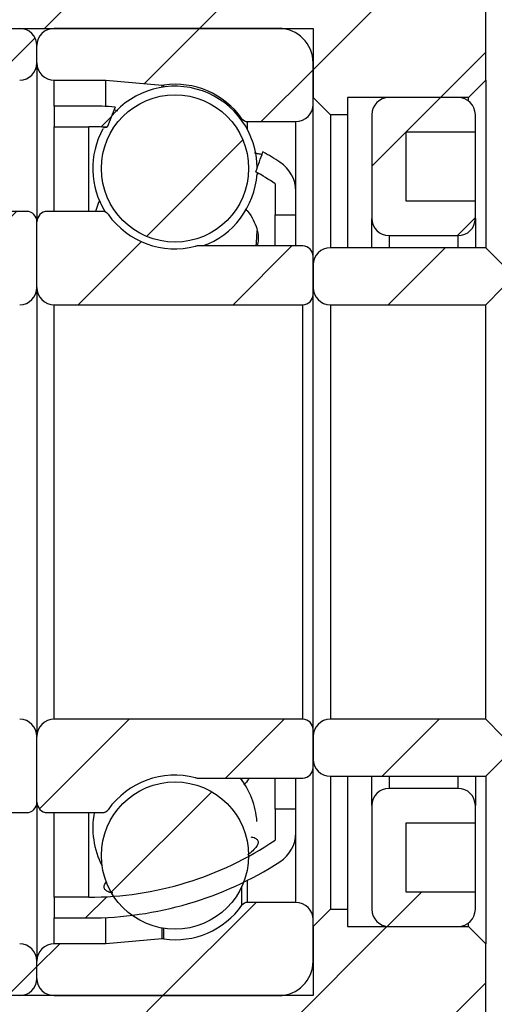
# Model space of a CAD drawing. Header units: millimetres. Extents: x 7 to 292, y 43 to 196.
# Tile 10 of 12: x 257 to 271, y 77 to 105. Entities that reach past the tile are written whole.
import ezdxf

# ---------------------------------------------------------------- set-up
doc = ezdxf.new("R2010")
doc.units = ezdxf.units.MM
doc.layers.add('FORMAT', color=7, linetype='Continuous')
doc.styles.add('SLDTEXTSTYLE0', font='TXT', dxfattribs={"width": 0.75})
doc.dimstyles.new('SLDDIMSTYLE3', dxfattribs={"dimtxt": 3.5, "dimasz": 2.5, "dimexe": 0, "dimexo": 0.0625, "dimgap": 0.875, "dimtad": 1, "dimdec": 1, "dimrnd": 1e-09, "dimzin": 12, "dimdsep": 46, "dimtxsty": 'SLDTEXTSTYLE0', "dimsah": 1, "dimcen": 0.09, "dimadec": 0, "dimazin": 3, "dimtfac": 1, "dimtdec": 1, "dimtofl": 0, "dimtmove": 0, "dimatfit": 3, "dimfxl": 1, "dimfrac": 2, "dimtolj": 1, "dimtzin": 12, "dimarcsym": 0})
pattern_1 = [(45, (0, 0), (-2.245064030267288, 2.245064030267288), [])]

# ---------------------------------------------------------------- blocks, each defined once
blk = doc.blocks.new('_D_4')
at = {"layer": 'FORMAT', "color": 7}
for p, q in [((270.3771273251, 109.4311564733), (270.3771273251, 128.9624902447)), ((278.9771273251, 103.0311564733), (278.9771273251, 128.9624902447)), ((270.3771273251, 127.9624902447), (278.9771273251, 127.9624902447))]:
    blk.add_line(p, q, dxfattribs=at)
for points in [[(270.3771273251, 127.9624902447), (272.8771273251, 127.7124902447), (272.8771273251, 128.2124902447)], [(278.9771273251, 127.9624902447), (276.4771273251, 128.2124902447), (276.4771273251, 127.7124902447)]]:
    blk.add_solid(points, dxfattribs=at)
at = {"layer": 'FORMAT', "color": 7, "char_height": 3.5, "attachment_point": 1, "style": 'SLDTEXTSTYLE0'}
for s, insert in [('(', (271.0247274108, 132.4742271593)), (')', (279.2108386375, 132.4742271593)), ('8.6', (272.7455607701, 132.4742271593))]:
    blk.add_mtext(s, dxfattribs=dict(at, insert=insert))
blk = doc.blocks.new('_D_9')
at = {"layer": 'FORMAT', "color": 7}
for p, q in [((249.3771273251, 82.5311564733), (249.3771273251, 51.1941299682)), ((278.9771273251, 78.8311564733), (278.9771273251, 51.1941299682)), ((249.3771273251, 52.1941299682), (278.9771273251, 52.1941299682))]:
    blk.add_line(p, q, dxfattribs=at)
for points in [[(249.3771273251, 52.1941299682), (251.8771273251, 51.9441299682), (251.8771273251, 52.4441299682)], [(278.9771273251, 52.1941299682), (276.4771273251, 52.4441299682), (276.4771273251, 51.9441299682)]]:
    blk.add_solid(points, dxfattribs=at)
at = {"layer": 'FORMAT', "color": 7, "insert": (259.9111214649, 56.7058668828), "char_height": 3.5, "attachment_point": 1, "style": 'SLDTEXTSTYLE0'}
blk.add_mtext('29.6', dxfattribs=at)

msp = doc.modelspace()

# ---------------------------------------------------------------- hatches: boundary and pattern name
at = {"layer": 'FORMAT', "linetype": 'Continuous', "lineweight": 18}
h = msp.add_hatch(dxfattribs=at)
h.set_pattern_fill('ANSI31', color=256, style=0)
h.set_pattern_definition(pattern_1)
h.paths.add_polyline_path([(253.3771273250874, 108.9311564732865), (253.3771273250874, 110.6811564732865), (247.8771273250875, 110.6811564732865), (247.3771273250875, 110.1811564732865), (247.3771273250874, 105.4311564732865), (247.8771273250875, 104.9311564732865), (265.3771273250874, 104.9311564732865), (265.3771273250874, 102.9311564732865), (265.8771273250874, 102.4311564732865), (266.3771273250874, 102.4311564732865), (266.3771273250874, 102.9311564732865), (269.8771273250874, 102.9311564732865), (270.3771273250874, 103.4311564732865), (270.3771273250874, 108.4311564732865), (269.8771273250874, 108.9311564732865)], flags=0)
h = msp.add_hatch(dxfattribs=at)
h.set_pattern_fill('ANSI31', color=256, style=0)
h.set_pattern_definition(pattern_1)
edge = h.paths.add_edge_path(flags=0)
edge.add_line((257.3771273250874, 103.9311564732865), (257.3771273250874, 104.4311564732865))
edge.add_arc((256.8771273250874, 104.4311564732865), 0.4999999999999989, 0, 90)
edge.add_line((256.8771273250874, 104.9311564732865), (250.3771273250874, 104.9311564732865))
edge.add_arc((250.3771273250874, 103.9311564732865), 0.9999999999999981, 90, 180)
edge.add_line((249.3771273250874, 103.9311564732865), (249.3771273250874, 102.7311564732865))
edge.add_arc((249.8771273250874, 102.7311564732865), 0.5000000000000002, 180, 270.0000000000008)
edge.add_line((249.8771273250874, 102.2311564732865), (251.2764484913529, 102.2311564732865))
edge.add_arc((251.2764484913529, 102.4311564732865), 0.1999999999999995, 270.0000000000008, 324.471080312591)
edge.add_arc((253.3771273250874, 100.9311564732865), 2.38125, 82.10725288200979, 144.4710803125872, ccw=False)
edge.add_arc((253.7315824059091, 103.4879539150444), 0.2000000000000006, 262.107252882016, 274.9999999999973)
edge.add_line((253.7490135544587, 103.288714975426), (255.3771273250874, 103.4311564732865))
edge.add_line((255.3771273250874, 103.4311564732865), (256.8771273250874, 103.4311564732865))
edge.add_arc((256.8771273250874, 103.9311564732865), 0.5000000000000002, 270.0000000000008, 360.0000000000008)
h = msp.add_hatch(dxfattribs=at)
h.set_pattern_fill('ANSI31', color=256, style=0)
h.set_pattern_definition(pattern_1)
edge = h.paths.add_edge_path(flags=0)
edge.add_line((264.3771273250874, 104.9311564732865), (257.8771273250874, 104.9311564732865))
edge.add_arc((257.8771273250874, 104.4311564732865), 0.4999999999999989, 90, 180)
edge.add_line((257.3771273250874, 104.4311564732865), (257.3771273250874, 103.9311564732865))
edge.add_arc((257.8771273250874, 103.9311564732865), 0.5000000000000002, 180, 270.0000000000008)
edge.add_line((257.8771273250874, 103.4311564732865), (259.3771273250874, 103.4311564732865))
edge.add_line((259.3771273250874, 103.4311564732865), (261.0052410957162, 103.288714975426))
edge.add_arc((261.0226722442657, 103.4879539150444), 0.2000000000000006, 265.0000000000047, 277.8927471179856)
edge.add_arc((261.3771273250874, 100.9311564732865), 2.38125, 35.5289196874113, 97.89274711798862, ccw=False)
edge.add_arc((263.4778061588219, 102.4311564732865), 0.1999999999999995, 215.5289196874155, 270.0000000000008)
edge.add_line((263.4778061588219, 102.2311564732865), (264.8771273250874, 102.2311564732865))
edge.add_arc((264.8771273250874, 102.7311564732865), 0.5000000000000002, 270.0000000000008, 360.0000000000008)
edge.add_line((265.3771273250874, 102.7311564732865), (265.3771273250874, 103.9311564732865))
edge.add_arc((264.3771273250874, 103.9311564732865), 0.9999999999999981, 0, 90)
h = msp.add_hatch(dxfattribs=at)
h.set_pattern_fill('ANSI31', color=256, style=0)
h.set_pattern_definition(pattern_1)
edge = h.paths.add_edge_path(flags=0)
edge.add_arc((261.3771273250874, 100.8747336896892), 2.131919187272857, 0, 360)
h = msp.add_hatch(dxfattribs=at)
h.set_pattern_fill('ANSI31', color=256, style=0)
h.set_pattern_definition(pattern_1)
edge = h.paths.add_edge_path(flags=0)
edge.add_line((270.0771273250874, 99.43115647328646), (270.0771273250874, 99.93115647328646))
edge.add_line((270.0771273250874, 99.93115647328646), (268.0771273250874, 99.93115647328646))
edge.add_line((268.0771273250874, 99.93115647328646), (268.0771273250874, 101.9311564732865))
edge.add_line((268.0771273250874, 101.9311564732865), (270.0771273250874, 101.9311564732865))
edge.add_line((270.0771273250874, 101.9311564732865), (270.0771273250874, 102.4311564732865))
edge.add_arc((269.5771273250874, 102.4311564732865), 0.5, 0, 90)
edge.add_line((269.5771273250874, 102.9311564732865), (267.5771273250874, 102.9311564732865))
edge.add_arc((267.5771273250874, 102.4311564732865), 0.5, 90, 180)
edge.add_line((267.0771273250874, 102.4311564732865), (267.0771273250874, 99.43115647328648))
edge.add_arc((267.5771273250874, 99.43115647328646), 0.5, 179.9999999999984, 270.0000000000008)
edge.add_line((267.5771273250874, 98.93115647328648), (269.5771273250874, 98.93115647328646))
edge.add_arc((269.5771273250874, 99.43115647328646), 0.5, 270.0000000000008, 360.0000000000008)
h = msp.add_hatch(dxfattribs=at)
h.set_pattern_fill('ANSI31', color=256, style=0)
h.set_pattern_definition(pattern_1)
edge = h.paths.add_edge_path(flags=0)
edge.add_line((257.8771273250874, 102.6811564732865), (257.8771273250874, 102.0811564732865))
edge.add_line((257.8771273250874, 102.0811564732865), (258.8771273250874, 102.0811564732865))
edge.add_arc((258.8771273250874, 92.41979283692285), 9.661363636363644, 86.82568665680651, 89.99999999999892, ccw=False)
edge.add_ellipse((257.6382805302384, 90.93115647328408), major_axis=(14.84513046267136, 39.63676801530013), ratio=0.0549313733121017, start_angle=10.831812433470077, end_angle=11.481228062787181, ccw=False)
edge.add_arc((258.8771273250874, 92.41979283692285), 10.26136363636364, 85.7253245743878, 89.99999999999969)
edge.add_line((258.8771273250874, 102.6811564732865), (257.8771273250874, 102.6811564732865))
h = msp.add_hatch(dxfattribs=at)
h.set_pattern_fill('ANSI31', color=256, style=0)
h.set_pattern_definition(pattern_1)
edge = h.paths.add_edge_path(flags=0)
edge.add_arc((263.8771273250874, 100.2154875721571), 0.9999999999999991, 0, 57.32471344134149)
edge.add_arc((258.8771273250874, 92.41979283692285), 10.26136363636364, 57.32471344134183, 60.54167285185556)
edge.add_ellipse((257.6382805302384, 90.93115647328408), major_axis=(14.84513046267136, 39.63676801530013), ratio=0.0549313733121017, start_angle=348.8429579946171, end_angle=349.442381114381, ccw=False)
edge.add_arc((258.8771273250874, 92.41979283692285), 9.661363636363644, 56.018353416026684, 59.92468563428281, ccw=False)
edge.add_line((264.2771273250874, 100.4311564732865), (264.2771273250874, 99.53115647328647))
edge.add_line((264.2771273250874, 99.53115647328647), (264.8771273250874, 99.53115647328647))
edge.add_line((264.8771273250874, 99.53115647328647), (264.8771273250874, 100.2154875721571))
h = msp.add_hatch(dxfattribs=at)
h.set_pattern_fill('ANSI31', color=256, style=0)
h.set_pattern_definition(pattern_1)
edge = h.paths.add_edge_path(flags=0)
edge.add_line((249.3771273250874, 98.33115647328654), (249.3771273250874, 97.23115647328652))
edge.add_arc((249.6771273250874, 97.23115647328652), 0.3000000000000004, 180, 269.9999999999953)
edge.add_line((249.6771273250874, 96.9311564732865), (256.8771273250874, 96.93115647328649))
edge.add_arc((256.8771273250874, 97.43115647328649), 0.5000000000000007, 270.0000000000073, 360.0000000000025)
edge.add_line((257.3771273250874, 97.4311564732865), (257.3771273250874, 99.3311564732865))
edge.add_arc((257.0771273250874, 99.3311564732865), 0.3000000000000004, 0, 90)
edge.add_line((257.0771273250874, 99.63115647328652), (255.4778061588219, 99.63115647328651))
edge.add_arc((255.4778061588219, 99.4311564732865), 0.2000000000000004, 90, 144.4710803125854)
edge.add_arc((253.3771273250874, 100.9311564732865), 2.38125, 255.58614653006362, 324.4710803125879, ccw=False)
edge.add_arc((252.7345920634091, 98.4311564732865), 0.1999999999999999, 75.5861465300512, 90)
edge.add_line((252.7345920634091, 98.63115647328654), (249.6771273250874, 98.63115647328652))
edge.add_arc((249.6771273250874, 98.33115647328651), 0.2999999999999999, 90.00000000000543, 179.9999999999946)
h = msp.add_hatch(dxfattribs=at)
h.set_pattern_fill('ANSI31', color=256, style=0)
h.set_pattern_definition(pattern_1)
edge = h.paths.add_edge_path(flags=0)
edge.add_line((257.8771273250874, 96.93115647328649), (265.0771273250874, 96.93115647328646))
edge.add_arc((265.0771273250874, 97.23115647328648), 0.3000000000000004, 270.0000000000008, 360.0000000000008)
edge.add_line((265.3771273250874, 97.23115647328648), (265.3771273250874, 98.33115647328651))
edge.add_arc((265.0771273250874, 98.33115647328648), 0.2999999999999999, 5.4281e-12, 90)
edge.add_line((265.0771273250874, 98.63115647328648), (262.0196625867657, 98.63115647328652))
edge.add_arc((262.0196625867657, 98.43115647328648), 0.1999999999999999, 90, 104.4138534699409)
edge.add_arc((261.3771273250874, 100.9311564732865), 2.38125, 215.528919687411, 284.41385346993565, ccw=False)
edge.add_arc((259.2764484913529, 99.43115647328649), 0.2000000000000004, 35.52891968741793, 90)
edge.add_line((259.2764484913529, 99.6311564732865), (257.6771273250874, 99.63115647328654))
edge.add_arc((257.6771273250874, 99.3311564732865), 0.3000000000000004, 90, 180)
edge.add_line((257.3771273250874, 99.3311564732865), (257.3771273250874, 97.43115647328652))
edge.add_arc((257.8771273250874, 97.43115647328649), 0.5000000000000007, 179.9999999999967, 269.9999999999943)
h = msp.add_hatch(dxfattribs=at)
h.set_pattern_fill('ANSI31', color=256, style=0)
h.set_pattern_definition(pattern_1)
edge = h.paths.add_edge_path(flags=0)
edge.add_line((270.3771273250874, 96.93115647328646), (270.8771273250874, 97.43115647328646))
edge.add_line((270.8771273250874, 97.43115647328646), (270.8771273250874, 98.08115647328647))
edge.add_line((270.8771273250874, 98.08115647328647), (270.3771273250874, 98.58115647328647))
edge.add_line((270.3771273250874, 98.58115647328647), (265.8771273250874, 98.58115647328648))
edge.add_arc((265.8771273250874, 98.08115647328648), 0.5, 90, 180)
edge.add_line((265.3771273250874, 98.08115647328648), (265.3771273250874, 97.43115647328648))
edge.add_arc((265.8771273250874, 97.43115647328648), 0.5, 180, 270.0000000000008)
edge.add_line((265.8771273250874, 96.93115647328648), (270.3771273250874, 96.93115647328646))
h = msp.add_hatch(dxfattribs=at)
h.set_pattern_fill('ANSI31', color=256, style=0)
h.set_pattern_definition(pattern_1)
edge = h.paths.add_edge_path(flags=0)
edge.add_line((256.8771273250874, 84.9311564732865), (249.6771273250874, 84.93115647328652))
edge.add_arc((249.6771273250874, 84.63115647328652), 0.3000000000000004, 90, 180)
edge.add_line((249.3771273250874, 84.63115647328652), (249.3771273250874, 83.53115647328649))
edge.add_arc((249.6771273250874, 83.53115647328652), 0.2999999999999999, 180.0000000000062, 270.0000000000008)
edge.add_line((249.6771273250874, 83.2311564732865), (252.7345920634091, 83.23115647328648))
edge.add_arc((252.7345920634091, 83.4311564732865), 0.1999999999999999, 270.0000000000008, 284.4138534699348)
edge.add_arc((253.3771273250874, 80.93115647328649), 2.38125, 35.52891968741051, 104.41385346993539, ccw=False)
edge.add_arc((255.4778061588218, 82.43115647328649), 0.2000000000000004, 215.5289196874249, 270.0000000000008)
edge.add_line((255.4778061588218, 82.2311564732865), (257.0771273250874, 82.23115647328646))
edge.add_arc((257.0771273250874, 82.53115647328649), 0.3000000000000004, 270.0000000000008, 360.0000000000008)
edge.add_line((257.3771273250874, 82.53115647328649), (257.3771273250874, 84.43115647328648))
edge.add_arc((256.8771273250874, 84.4311564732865), 0.5000000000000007, 359.9999999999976, 450.0000000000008)
h = msp.add_hatch(dxfattribs=at)
h.set_pattern_fill('ANSI31', color=256, style=0)
h.set_pattern_definition(pattern_1)
edge = h.paths.add_edge_path(flags=0)
edge.add_line((265.3771273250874, 83.53115647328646), (265.3771273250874, 84.63115647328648))
edge.add_arc((265.0771273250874, 84.63115647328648), 0.3000000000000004, 0, 90)
edge.add_line((265.0771273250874, 84.93115647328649), (257.8771273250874, 84.93115647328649))
edge.add_arc((257.8771273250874, 84.4311564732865), 0.5000000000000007, 90, 180.0000000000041)
edge.add_line((257.3771273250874, 84.43115647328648), (257.3771273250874, 82.5311564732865))
edge.add_arc((257.6771273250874, 82.5311564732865), 0.3000000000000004, 180, 270.0000000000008)
edge.add_line((257.6771273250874, 82.23115647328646), (259.2764484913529, 82.23115647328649))
edge.add_arc((259.2764484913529, 82.43115647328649), 0.2000000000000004, 270.0000000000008, 324.4710803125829)
edge.add_arc((261.3771273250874, 80.93115647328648), 2.38125, 75.5861465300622, 144.4710803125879, ccw=False)
edge.add_arc((262.0196625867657, 83.43115647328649), 0.1999999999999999, 255.5861465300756, 270.0000000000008)
edge.add_line((262.0196625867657, 83.23115647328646), (265.0771273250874, 83.23115647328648))
edge.add_arc((265.0771273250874, 83.53115647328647), 0.2999999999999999, 270.0000000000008, 359.9999999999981)
h = msp.add_hatch(dxfattribs=at)
h.set_pattern_fill('ANSI31', color=256, style=0)
h.set_pattern_definition(pattern_1)
edge = h.paths.add_edge_path(flags=0)
edge.add_line((270.8771273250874, 84.43115647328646), (270.3771273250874, 84.93115647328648))
edge.add_line((270.3771273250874, 84.93115647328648), (265.8771273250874, 84.93115647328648))
edge.add_arc((265.8771273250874, 84.43115647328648), 0.5, 90, 180)
edge.add_line((265.3771273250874, 84.43115647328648), (265.3771273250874, 83.78115647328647))
edge.add_arc((265.8771273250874, 83.78115647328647), 0.5, 180, 270.0000000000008)
edge.add_line((265.8771273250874, 83.28115647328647), (270.3771273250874, 83.28115647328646))
edge.add_line((270.3771273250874, 83.28115647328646), (270.8771273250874, 83.78115647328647))
edge.add_line((270.8771273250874, 83.78115647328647), (270.8771273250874, 84.43115647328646))
h = msp.add_hatch(dxfattribs=at)
h.set_pattern_fill('ANSI31', color=256, style=0)
h.set_pattern_definition(pattern_1)
edge = h.paths.add_edge_path(flags=0)
edge.add_arc((261.3771273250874, 80.98757925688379), 2.13191918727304, 0, 360)
h = msp.add_hatch(dxfattribs=at)
h.set_pattern_fill('ANSI31', color=256, style=0)
h.set_pattern_definition(pattern_1)
edge = h.paths.add_edge_path(flags=0)
edge.add_line((268.0771273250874, 79.93115647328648), (268.0771273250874, 81.93115647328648))
edge.add_line((268.0771273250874, 81.93115647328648), (270.0771273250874, 81.93115647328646))
edge.add_line((270.0771273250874, 81.93115647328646), (270.0771273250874, 82.43115647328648))
edge.add_arc((269.5771273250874, 82.43115647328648), 0.5, 0, 90)
edge.add_line((269.5771273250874, 82.93115647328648), (267.5771273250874, 82.93115647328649))
edge.add_arc((267.5771273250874, 82.43115647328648), 0.5, 90, 180)
edge.add_line((267.0771273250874, 82.43115647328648), (267.0771273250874, 79.43115647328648))
edge.add_arc((267.5771273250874, 79.43115647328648), 0.5, 180, 270.0000000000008)
edge.add_line((267.5771273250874, 78.93115647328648), (269.5771273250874, 78.93115647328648))
edge.add_arc((269.5771273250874, 79.43115647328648), 0.5, 270.0000000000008, 360.0000000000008)
edge.add_line((270.0771273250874, 79.43115647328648), (270.0771273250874, 79.93115647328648))
edge.add_line((270.0771273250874, 79.93115647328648), (268.0771273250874, 79.93115647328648))
h = msp.add_hatch(dxfattribs=at)
h.set_pattern_fill('ANSI31', color=256, style=0)
h.set_pattern_definition(pattern_1)
edge = h.paths.add_edge_path(flags=0)
edge.add_arc((258.8771273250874, 89.44252010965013), 9.661363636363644, 270, 303.9816465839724, ccw=False)
edge.add_line((258.8771273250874, 79.78115647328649), (257.8771273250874, 79.7811564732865))
edge.add_line((257.8771273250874, 79.7811564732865), (257.8771273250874, 79.18115647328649))
edge.add_line((257.8771273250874, 79.18115647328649), (258.8771273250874, 79.18115647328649))
edge.add_arc((258.8771273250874, 89.44252010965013), 10.26136363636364, 270.0000000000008, 302.6752865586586)
edge.add_arc((263.8771273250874, 81.6468253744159), 0.9999999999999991, 302.6752865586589, 360.0000000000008)
edge.add_line((264.8771273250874, 81.6468253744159), (264.8771273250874, 82.33115647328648))
edge.add_line((264.8771273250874, 82.33115647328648), (264.2771273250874, 82.33115647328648))
edge.add_line((264.2771273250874, 82.33115647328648), (264.2771273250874, 81.43115647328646))
h = msp.add_hatch(dxfattribs=at)
h.set_pattern_fill('ANSI31', color=256, style=0)
h.set_pattern_definition(pattern_1)
edge = h.paths.add_edge_path(flags=0)
edge.add_line((250.3771273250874, 76.93115647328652), (256.8771273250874, 76.93115647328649))
edge.add_arc((256.8771273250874, 77.43115647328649), 0.4999999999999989, 270.0000000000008, 360.0000000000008)
edge.add_line((257.3771273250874, 77.43115647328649), (257.3771273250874, 77.93115647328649))
edge.add_arc((256.8771273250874, 77.93115647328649), 0.5000000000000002, 0, 90)
edge.add_line((256.8771273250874, 78.43115647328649), (255.3771273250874, 78.43115647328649))
edge.add_line((255.3771273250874, 78.43115647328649), (253.7490135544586, 78.57359797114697))
edge.add_arc((253.7315824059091, 78.37435903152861), 0.2000000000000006, 85.00000000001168, 97.89274711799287)
edge.add_arc((253.3771273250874, 80.93115647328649), 2.38125, 215.5289196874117, 277.8927471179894, ccw=False)
edge.add_arc((251.2764484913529, 79.4311564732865), 0.1999999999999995, 35.52891968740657, 90)
edge.add_line((251.2764484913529, 79.6311564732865), (249.8771273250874, 79.63115647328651))
edge.add_arc((249.8771273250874, 79.13115647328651), 0.5000000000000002, 90, 180)
edge.add_line((249.3771273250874, 79.13115647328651), (249.3771273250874, 77.9311564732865))
edge.add_arc((250.3771273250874, 77.9311564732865), 0.9999999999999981, 180, 270.0000000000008)
h = msp.add_hatch(dxfattribs=at)
h.set_pattern_fill('ANSI31', color=256, style=0)
h.set_pattern_definition(pattern_1)
edge = h.paths.add_edge_path(flags=0)
edge.add_line((257.3771273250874, 77.93115647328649), (257.3771273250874, 77.43115647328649))
edge.add_arc((257.8771273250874, 77.43115647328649), 0.4999999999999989, 180, 270.0000000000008)
edge.add_line((257.8771273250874, 76.93115647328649), (264.3771273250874, 76.93115647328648))
edge.add_arc((264.3771273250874, 77.93115647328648), 0.9999999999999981, 270.0000000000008, 360)
edge.add_line((265.3771273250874, 77.93115647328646), (265.3771273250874, 79.13115647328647))
edge.add_arc((264.8771273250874, 79.13115647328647), 0.5000000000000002, 0, 90)
edge.add_line((264.8771273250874, 79.63115647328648), (263.4778061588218, 79.63115647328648))
edge.add_arc((263.4778061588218, 79.43115647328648), 0.1999999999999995, 90, 144.4710803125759)
edge.add_arc((261.3771273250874, 80.93115647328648), 2.38125, 262.10725288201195, 324.4710803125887, ccw=False)
edge.add_arc((261.0226722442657, 78.3743590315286), 0.2000000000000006, 82.10725288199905, 95.00000000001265)
edge.add_line((261.0052410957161, 78.57359797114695), (259.3771273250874, 78.43115647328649))
edge.add_line((259.3771273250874, 78.43115647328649), (257.8771273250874, 78.43115647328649))
edge.add_arc((257.8771273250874, 77.93115647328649), 0.5000000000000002, 90, 180)
h = msp.add_hatch(dxfattribs=at)
h.set_pattern_fill('ANSI31', color=256, style=0)
h.set_pattern_definition(pattern_1)
h.paths.add_polyline_path([(247.3771273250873, 71.68115647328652), (247.8771273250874, 71.18115647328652), (253.3771273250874, 71.1811564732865), (253.3771273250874, 72.9311564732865), (269.8771273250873, 72.93115647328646), (270.3771273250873, 73.43115647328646), (270.3771273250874, 78.43115647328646), (269.8771273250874, 78.93115647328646), (266.3771273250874, 78.93115647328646), (266.3771273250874, 79.43115647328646), (265.8771273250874, 79.43115647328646), (265.3771273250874, 78.93115647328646), (265.3771273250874, 76.93115647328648), (247.8771273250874, 76.93115647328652), (247.3771273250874, 76.4311564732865)], flags=0)

# ---------------------------------------------------------------- linework, layer by layer
at = {"color": 7, "linetype": 'Continuous', "lineweight": 25}
for p, q in [((270.3771273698, 103.4311570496), (270.3771273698, 108.4311562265)), ((247.8771273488, 104.9311568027), (265.3771265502, 104.9311568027)), ((264.377128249, 104.9311568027), (257.8771271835, 104.9311568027)), ((265.3771265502, 104.9311568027), (265.3771265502, 102.9311558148)), ((257.3771271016, 103.9311569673), (257.3771271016, 104.431156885)), ((257.3771271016, 103.9311569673), (257.3771271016, 99.3311564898)), ((265.3771265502, 102.7311558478), (265.3771265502, 103.9311569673)), ((257.8771271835, 103.4311570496), (259.3771274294, 103.4311570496)), ((259.3771274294, 102.6689678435), (259.3771274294, 103.4311570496)), ((259.3771274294, 103.4311570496), (261.00524134, 103.2887151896)), ((270.3771273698, 103.4311570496), (269.8771282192, 102.9311558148)), ((270.3771273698, 103.4311570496), (270.3771273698, 98.5811563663)), ((265.8771275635, 102.4311558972), (265.3771265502, 102.9311558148)), ((269.8771282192, 102.9311558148), (266.3771267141, 102.9311558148)), ((266.3771267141, 102.9311558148), (266.3771267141, 102.4311558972)), ((269.5771268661, 102.9311558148), (267.5771265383, 102.9311558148)), ((269.8771282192, 102.8311568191), (269.8771282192, 102.9311558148)), ((258.8771273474, 102.6811565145), (257.8771271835, 102.6811565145)), ((257.8771271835, 102.6811565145), (257.8771271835, 102.0811566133)), ((265.3771265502, 98.3311566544), (265.3771265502, 102.7311558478)), ((265.8771275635, 102.4311558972), (265.8771275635, 98.5811562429)), ((266.3771267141, 102.4311558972), (265.8771275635, 102.4311558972)), ((266.3771267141, 102.4311558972), (266.3771267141, 98.5811562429)), ((267.0771273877, 102.4311558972), (267.0771273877, 99.431156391)), ((270.0771278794, 101.931156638), (270.0771278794, 102.4311558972)), ((257.8771271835, 102.0811566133), (258.8771273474, 102.0811566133)), ((257.8771271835, 99.6311563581), (257.8771271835, 102.0811566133)), ((263.477805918, 102.2311559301), (264.8771273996, 102.2311559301)), ((268.0771275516, 101.931156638), (270.0771278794, 101.931156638)), ((268.0771275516, 99.9311563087), (268.0771275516, 101.931156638)), ((270.0771278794, 99.9311568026), (270.0771278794, 101.931156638)), ((264.2771265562, 100.4311562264), (264.2771265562, 99.5311563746)), ((264.8771273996, 99.5311563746), (264.8771273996, 100.2154875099)), ((270.0771278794, 99.9311563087), (268.0771275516, 99.9311563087)), ((270.0771278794, 99.431156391), (270.0771278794, 99.9311563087)), ((257.0771276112, 99.6311563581), (255.4778064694, 99.6311563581)), ((259.2764486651, 99.6311563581), (257.6771275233, 99.6311563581)), ((264.2771265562, 99.5311563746), (264.8771273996, 99.5311563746)), ((264.2771265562, 98.6311565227), (264.2771265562, 99.5311563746)), ((264.8771273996, 98.6311565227), (264.8771273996, 99.5311563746)), ((257.3771271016, 97.4311567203), (257.3771271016, 99.3311564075)), ((267.0771273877, 98.581156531), (267.0771273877, 99.431156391)), ((270.0771278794, 99.431156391), (270.0771278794, 98.581156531)), ((267.5771265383, 98.9311564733), (269.5771268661, 98.9311564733)), ((265.0771270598, 98.6311565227), (262.0196630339, 98.6311565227)), ((265.3771265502, 97.2311567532), (265.3771265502, 98.3311565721)), ((270.3771273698, 98.581156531), (265.8771275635, 98.581156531)), ((270.3771273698, 98.581156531), (270.8771265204, 98.0811566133)), ((265.3771265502, 98.0811566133), (265.3771265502, 97.4311567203)), ((257.3771271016, 97.4311567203), (257.3771271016, 84.4311562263)), ((265.3771265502, 84.6311561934), (265.3771265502, 97.2311567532)), ((270.8771265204, 97.4311567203), (270.3771273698, 96.9311561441)), ((257.8771271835, 84.9311568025), (257.8771271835, 96.9311561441)), ((257.8771271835, 96.9311561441), (265.0771270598, 96.9311561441)), ((265.0771270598, 84.9311568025), (265.0771270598, 96.9311561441)), ((265.8771275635, 96.9311561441), (265.8771275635, 84.9311568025)), ((265.8771275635, 96.9311561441), (270.3771273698, 96.9311561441)), ((270.3771273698, 84.9311568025), (270.3771273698, 96.9311561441)), ((265.0771270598, 84.9311568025), (257.8771271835, 84.9311568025)), ((270.3771273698, 84.9311568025), (265.8771275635, 84.9311568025)), ((270.3771273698, 84.9311568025), (270.8771265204, 84.4311562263)), ((257.3771271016, 82.5311565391), (257.3771271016, 84.4311562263)), ((265.3771265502, 83.5311563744), (265.3771265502, 84.6311561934)), ((265.3771265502, 84.4311562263), (265.3771265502, 83.7811563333)), ((265.3771265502, 79.1311570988), (265.3771265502, 83.5311562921)), ((270.8771265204, 83.7811563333), (270.3771273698, 83.2811564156)), ((262.0196630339, 83.2311564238), (265.0771270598, 83.2311564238)), ((264.2771265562, 82.331156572), (264.2771265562, 83.2311564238)), ((264.8771273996, 82.331156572), (264.8771273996, 83.2311564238)), ((265.8771275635, 83.2811567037), (265.8771275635, 79.4311570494)), ((265.8771275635, 83.2811564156), (270.3771273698, 83.2811564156)), ((266.3771267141, 83.2811567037), (266.3771267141, 79.4311570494)), ((267.0771273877, 82.4311565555), (267.0771273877, 83.2811564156)), ((270.0771278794, 83.2811564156), (270.0771278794, 82.4311565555)), ((270.3771273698, 83.2811565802), (270.3771273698, 78.431155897)), ((269.5771268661, 82.9311564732), (267.5771265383, 82.9311564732)), ((257.3771271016, 82.5311564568), (257.3771271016, 77.9311559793)), ((267.0771273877, 82.4311565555), (267.0771273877, 79.4311570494)), ((270.0771278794, 81.9311566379), (270.0771278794, 82.4311565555)), ((255.4778064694, 82.2311565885), (257.0771276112, 82.2311565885)), ((257.6771275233, 82.2311565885), (259.2764486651, 82.2311565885)), ((257.8771271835, 79.7811563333), (257.8771271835, 82.2311565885)), ((264.8771273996, 82.331156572), (264.2771265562, 82.331156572)), ((264.2771265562, 82.331156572), (264.2771265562, 81.4311567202)), ((264.8771273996, 81.6468254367), (264.8771273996, 82.331156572)), ((268.0771275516, 81.9311566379), (270.0771278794, 81.9311566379)), ((268.0771275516, 79.9311563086), (268.0771275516, 81.9311566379)), ((270.0771278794, 79.9311563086), (270.0771278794, 81.9311561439)), ((270.0771278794, 79.9311563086), (268.0771275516, 79.9311563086)), ((270.0771278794, 79.4311570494), (270.0771278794, 79.9311563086)), ((258.8771273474, 79.7811563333), (257.8771271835, 79.7811563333)), ((257.8771271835, 79.7811563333), (257.8771271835, 79.181156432)), ((264.8771273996, 79.6311570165), (263.477805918, 79.6311570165)), ((265.3771265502, 78.9311571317), (265.8771275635, 79.4311570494)), ((265.8771275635, 79.4311570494), (266.3771267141, 79.4311570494)), ((266.3771267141, 79.4311570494), (266.3771267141, 78.9311571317)), ((257.8771271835, 79.181156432), (258.8771273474, 79.181156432)), ((259.3771274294, 78.431155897), (259.3771274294, 79.1933451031)), ((265.3771265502, 77.9311559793), (265.3771265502, 79.1311570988)), ((269.8771282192, 78.9311571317), (269.8771282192, 79.0311561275)), ((265.3771265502, 78.9311571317), (265.3771265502, 76.9311561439)), ((266.3771267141, 78.9311571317), (269.8771282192, 78.9311571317)), ((267.5771265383, 78.9311571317), (269.5771268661, 78.9311571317)), ((269.8771282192, 78.9311571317), (270.3771273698, 78.431155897)), ((259.3771274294, 78.431155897), (257.8771271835, 78.431155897)), ((261.00524134, 78.5735977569), (259.3771274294, 78.431155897)), ((270.3771273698, 73.4311567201), (270.3771273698, 78.431155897)), ((257.3771271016, 77.4311560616), (257.3771271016, 77.9311559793)), ((265.3771265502, 76.9311561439), (247.8771273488, 76.9311561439)), ((257.8771271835, 76.9311561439), (264.377128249, 76.9311561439))]:
    msp.add_line(p, q, dxfattribs=at)
at = {"color": 8, "linetype": 'Continuous', "lineweight": 25}
for p, q in [((257.8771271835, 102.6811561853), (257.8771271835, 103.4311570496)), ((261.00524134, 103.2267652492), (261.00524134, 103.2887151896)), ((261.0501357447, 103.2334257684), (261.0501357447, 103.2898478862)), ((258.8771273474, 99.6311563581), (258.8771273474, 102.0811566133)), ((263.3150423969, 102.2585108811), (263.3150423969, 102.3149333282)), ((263.477805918, 101.9961167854), (263.477805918, 102.2311559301)), ((264.8771273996, 100.2154871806), (264.8771273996, 102.2311559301)), ((267.5771265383, 98.9311564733), (267.5771265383, 98.581156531)), ((269.5771268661, 98.581156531), (269.5771268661, 98.9311564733)), ((263.3150423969, 83.1731492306), (263.3150423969, 83.2311566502)), ((267.5771265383, 83.2811564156), (267.5771265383, 82.9311564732)), ((269.5771268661, 82.9311564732), (269.5771268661, 83.2811564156)), ((258.8771273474, 79.7811563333), (258.8771273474, 82.2311565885)), ((264.8771273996, 79.6311570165), (264.8771273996, 81.646825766)), ((263.3150423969, 79.5473796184), (263.3150423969, 80.0990034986)), ((263.477805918, 79.6311570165), (263.477805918, 80.2703156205)), ((257.8771271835, 78.431155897), (257.8771271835, 79.1811567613)), ((261.00524134, 78.5735977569), (261.00524134, 78.8883458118)), ((261.0501357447, 78.5724650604), (261.0501357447, 78.8808861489))]:
    msp.add_line(p, q, dxfattribs=at)
at = {"color": 7, "linetype": 'Continuous', "lineweight": 25, "flags": 128}
for points in [[(259.1855413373, 99.9434431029), (259.1506195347, 99.8565558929), (259.0777388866, 99.6311561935)], [(263.7277002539, 98.6311563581), (263.7410144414, 98.7251249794), (263.7574709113, 99.0778643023)]]:
    msp.add_lwpolyline(points, dxfattribs=at)
at = {"color": 7, "linetype": 'Continuous', "lineweight": 25}
for centre, radius in [((261.3771273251, 100.8747336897), 2.131919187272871), ((261.3771273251, 80.9875792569), 2.131919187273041)]:
    msp.add_circle(centre, radius, dxfattribs=at)
for centre, radius, start, end in [((256.8771273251, 104.4311564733), 0.5, 360, 90), ((257.8771273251, 104.4311564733), 0.5, 90, 180), ((264.3771273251, 103.9311564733), 1, 0, 90), ((256.8771273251, 103.9311564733), 0.5000000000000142, 270, 0), ((257.8771273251, 103.9311564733), 0.5000000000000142, 180, 270), ((261.3771273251, 100.8747336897), 2.381250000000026, 0.3935465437, 140.5714770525), ((261.0226722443, 103.487953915), 0.2000000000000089, 265, 277.892747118), ((261.3771273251, 100.9311564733), 2.381250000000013, 35.5289196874, 97.892747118), ((267.5771273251, 102.4311564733), 0.5, 90, 180), ((269.5771273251, 102.4311564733), 0.5, 0, 90), ((258.8771273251, 92.4197928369), 10.26136363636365, 85.7253245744, 90), ((264.8771273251, 102.7311564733), 0.5000000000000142, 270, 0), ((258.8771273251, 92.4197928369), 9.66136363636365, 86.8256866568, 90), ((263.4778061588, 102.4311564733), 0.2000000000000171, 215.5289196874, 270), ((261.3771273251, 100.8747336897), 2.381249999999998, 151.2057091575, 211.8464352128), ((258.8771273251, 92.4197928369), 10.26136363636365, 57.3247134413, 60.5416728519), ((263.8771273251, 100.2154875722), 1.000000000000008, 0, 57.3247134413), ((261.3771273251, 100.8747336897), 2.381250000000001, 289.578261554, 356.1560322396), ((258.8771273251, 92.4197928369), 9.66136363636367, 56.018353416, 59.9246856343), ((257.0771273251, 99.3311564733), 0.3000000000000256, 0, 90), ((257.6771273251, 99.3311564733), 0.3000000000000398, 90, 180), ((259.2764484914, 99.4311564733), 0.2000000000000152, 35.5289196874, 90), ((261.3771273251, 100.9311564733), 2.381249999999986, 215.5289196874, 284.4138534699), ((267.5771273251, 99.4311564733), 0.5000000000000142, 180, 270), ((269.5771273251, 99.4311564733), 0.5000000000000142, 270, 0), ((262.0196625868, 98.4311564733), 0.2000000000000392, 90, 104.4138534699), ((265.0771273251, 98.3311564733), 0.2999999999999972, 0, 90), ((265.8771273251, 98.0811564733), 0.5, 90, 180), ((256.8771273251, 97.4311564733), 0.5, 270, 0), ((257.8771273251, 97.4311564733), 0.5, 180, 270), ((265.0771273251, 97.2311564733), 0.3000000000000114, 270, 0), ((265.8771273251, 97.4311564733), 0.5, 180, 270), ((256.8771273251, 84.4311564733), 0.5, 360, 90), ((257.8771273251, 84.4311564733), 0.5, 90, 180), ((265.0771273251, 84.6311564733), 0.3000000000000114, 0, 90), ((265.8771273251, 84.4311564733), 0.5, 90, 180), ((265.0771273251, 83.5311564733), 0.2999999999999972, 270, 360), ((265.8771273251, 83.7811564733), 0.5, 180, 270), ((261.3771273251, 80.9311564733), 2.381249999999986, 75.5861465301, 144.4710803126), ((262.0196625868, 83.4311564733), 0.2000000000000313, 255.5861465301, 270), ((261.3771273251, 81.789371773), 2.381250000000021, 4.4742515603, 37.2629503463), ((267.5771273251, 82.4311564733), 0.5, 90, 180), ((269.5771273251, 82.4311564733), 0.5, 0, 90), ((257.0771273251, 82.5311564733), 0.3000000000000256, 270, 0), ((257.6771273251, 82.5311564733), 0.3000000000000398, 180, 270), ((261.3771273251, 81.789371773), 2.381249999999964, 169.3081767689, 207.5835844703), ((259.2764484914, 82.4311564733), 0.200000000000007, 270, 324.4710803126), ((263.8771273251, 81.6468253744), 1.00000000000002, 302.6752865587, 0), ((258.8771273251, 89.4425201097), 9.661363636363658, 270, 303.981646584), ((258.8771273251, 89.4425201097), 10.26136363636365, 270, 302.6752865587), ((261.3771273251, 80.9311564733), 2.381250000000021, 262.107252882, 324.4710803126), ((263.4778061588, 79.4311564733), 0.1999999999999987, 90, 144.4710803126), ((264.8771273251, 79.1311564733), 0.5, 0, 90), ((267.5771273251, 79.4311564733), 0.5, 180, 270), ((269.5771273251, 79.4311564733), 0.5, 270, 360), ((256.8771273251, 77.9311564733), 0.5, 0, 90), ((257.8771273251, 77.9311564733), 0.5, 90, 180), ((261.0226722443, 78.3743590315), 0.200000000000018, 82.107252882, 95), ((264.3771273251, 77.9311564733), 1, 270, 0), ((256.8771273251, 77.4311564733), 0.5, 270, 0), ((257.8771273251, 77.4311564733), 0.5, 180, 270)]:
    msp.add_arc(centre, radius, start, end, dxfattribs=at)
for start_param, end_param in [(1.291221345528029, 1.306665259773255), (4.984024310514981, 4.999002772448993)]:
    msp.add_ellipse((257.6382805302, 90.9311564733), major_axis=(14.84513046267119, 39.63676801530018), ratio=0.0549313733, start_param=start_param, end_param=end_param, dxfattribs=at)
for points, knots in [([(259.6160032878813, 102.5863366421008), (259.6287250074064, 102.5790490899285), (259.6488740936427, 102.5675068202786), (259.6933703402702, 102.549798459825), (259.7097725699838, 102.5432707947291)], [0, 0, 0, 0, 0.6313794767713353, 1, 1, 1, 1]), ([(259.3264225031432, 102.0437144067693), (259.3250243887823, 102.0447483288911), (259.2937105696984, 102.06790526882), (259.3542643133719, 102.0671010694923), (259.4121144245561, 102.0663327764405)], [0, 0, 0, 0, 0.0446484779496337, 1, 1, 1, 1]), ([(263.6834009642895, 101.3295261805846), (263.7183761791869, 101.3213065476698), (263.8119822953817, 101.2993078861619), (263.8657024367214, 101.2914983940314), (263.8993504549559, 101.2866068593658)], [0, 0, 0, 0, 0.373642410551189, 1, 1, 1, 1]), ([(263.7188023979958, 100.780421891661), (263.7421322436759, 100.7654672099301), (263.7894050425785, 100.7351648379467), (263.7958670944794, 100.7131506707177), (263.7597697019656, 100.7131342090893), (263.7451308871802, 100.713127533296)], [0, 0, 0, 0, 0.3667844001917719, 0.7432078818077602, 1, 1, 1, 1]), ([(263.4227200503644, 99.704384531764), (263.4424390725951, 99.68247011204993), (263.5356001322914, 99.57893705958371), (263.6495111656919, 99.38646884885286), (263.7566732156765, 99.13573257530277), (263.7941568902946, 98.89535708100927), (263.7900561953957, 98.72522099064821), (263.7551661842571, 98.64475880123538), (263.7492678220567, 98.63115619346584)], [0, 0, 0, 0, 0.060040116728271, 0.2836550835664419, 0.507269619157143, 0.7308842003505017, 0.9545043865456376, 1, 1, 1, 1]), ([(263.520259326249, 83.23115658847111), (263.5145271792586, 83.21997098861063), (263.4792280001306, 83.15108885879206), (263.4221920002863, 83.0868270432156), (263.3744179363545, 83.0330005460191)], [0, 0, 0, 0, 0.1623875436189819, 1, 1, 1, 1]), ([(263.5726741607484, 81.52452087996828), (263.5933801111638, 81.52184474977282), (263.6721843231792, 81.51165973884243), (263.748202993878, 81.46911413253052), (263.7971019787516, 81.39740993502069), (263.7804235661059, 81.30366742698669), (263.6986470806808, 81.19019403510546), (263.5964092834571, 81.09023051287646), (263.5031281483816, 81.02559228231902), (263.4778059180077, 81.0080454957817)], [0, 0, 0, 0, 0.062830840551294, 0.239126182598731, 0.4104339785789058, 0.5867091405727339, 0.7580268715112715, 0.9343136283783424, 1, 1, 1, 1]), ([(259.5769100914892, 79.90364198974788), (259.5620263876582, 79.90558172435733), (259.4831888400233, 79.91585631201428), (259.3953330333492, 79.95656208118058), (259.320040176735, 80.02356293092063), (259.3200703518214, 80.11212175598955), (259.3453537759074, 80.17895019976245), (259.3879484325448, 80.21930602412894), (259.3898502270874, 80.22110785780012)], [0, 0, 0, 0, 0.0537470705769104, 0.2846930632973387, 0.522396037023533, 0.7523245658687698, 0.98894162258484, 1, 1, 1, 1])]:
    msp.add_open_spline(points, degree=3, knots=knots, dxfattribs=at)

# ---------------------------------------------------------------- dimensions: what is measured, and where the dimension line sits
at = {"layer": 'FORMAT', "color": 7}
dim = msp.add_linear_dim(base=(278.9771273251, 127.9624902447), p1=(270.3771273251, 108.4311564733), p2=(278.9771273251, 102.0311564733), text='(<>)', dimstyle='SLDDIMSTYLE3', dxfattribs=at)
dim.commit()
dim.dimension.update_dxf_attribs({"geometry": '_D_4', "text_midpoint": (275.9781998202, 127.9624902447), "dimtype": 160})
dim = msp.add_linear_dim(base=(278.9771273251, 52.1941299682), p1=(249.3771273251, 83.5311564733), p2=(278.9771273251, 79.8311564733), dimstyle='SLDDIMSTYLE3', dxfattribs=at)
dim.commit()
dim.dimension.update_dxf_attribs({"geometry": '_D_9', "text_midpoint": (264.4368159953, 52.1941299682), "dimtype": 160})

doc.saveas('drawing.dxf')
